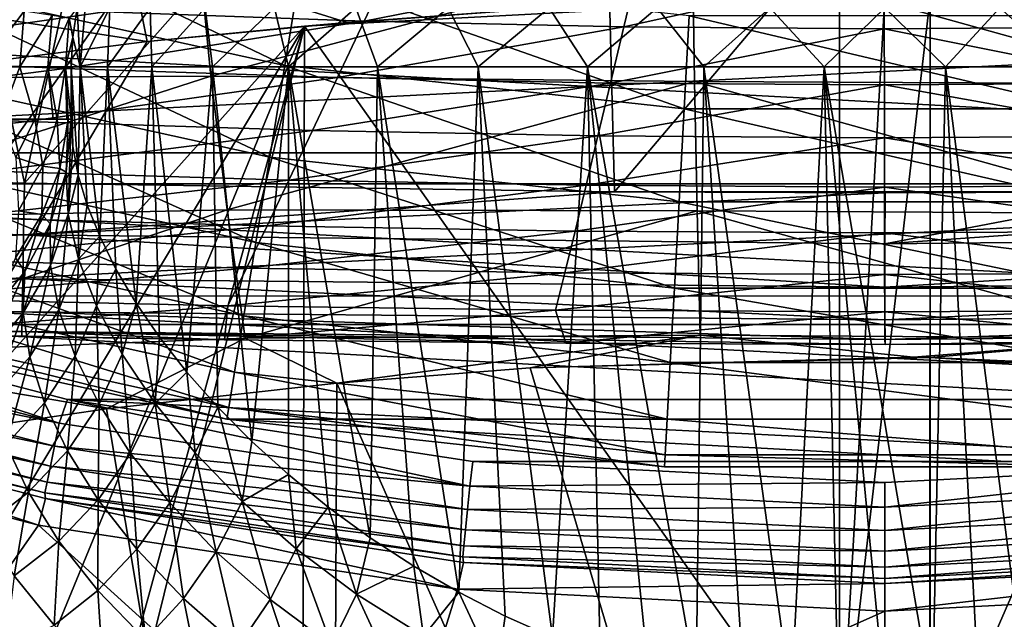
# Model space of a CAD drawing. Header units: metres. Extents: x -25 to 25, y -125 to 22.
# Tile 105 of 256: x -4.25 to 0.59, y -20.72 to -17.77. Entities that reach past the tile are written whole.
import ezdxf

# ---------------------------------------------------------------- set-up
doc = ezdxf.new("R2010")
doc.units = ezdxf.units.M
doc.layers.add('solid_500465', color=7, linetype='CONTINUOUS')
doc.layers.add('solid_500465_01', color=7, linetype='CONTINUOUS')

msp = doc.modelspace()

# ---------------------------------------------------------------- linework, layer by layer
at = {"layer": 'solid_500465'}
for points in [[(-1.412745, -15.385853, 93.622803), (-3.854452, -16.827208, 93.27951), (-4.229726, -18.57065, 92.855469)], [(-1.412745, -15.385853, 93.622803), (-4.229726, -18.57065, 92.855469), (-1.329535, -18.614441, 92.855782)], [(-4.623021, -16.671535, 93.303894), (-4.821504, -18.554367, 92.855637), (-4.229726, -18.57065, 92.855469)], [(-3.854452, -16.827208, 93.27951), (-4.623021, -16.671535, 93.303894), (-4.229726, -18.57065, 92.855469)], [(-4.755308, -17.127071, 1.705337), (-4.87766, -17.567743, 1.764998), (-2.94966, -17.992128, 1.764998)], [(-2.87567, -17.540812, 1.705337), (-4.755308, -17.127071, 1.705337), (-2.94966, -17.992128, 1.764998)], [(-5.736858, -17.341694, 38.305092), (-3.37965, -17.370287, 38.446068), (-5.632018, -18.057535, 38.470078)], [(-3.37965, -17.370287, 38.446068), (-3.313408, -18.045774, 38.613773), (-5.632018, -18.057535, 38.470078)], [(-3.37965, -17.370287, 38.446068), (-0.945297, -17.415966, 38.493965), (-3.313408, -18.045774, 38.613773)], [(-0.945297, -17.415966, 38.493965), (-0.936449, -18.070827, 38.667931), (-3.313408, -18.045774, 38.613773)], [(-0.945297, -17.415966, 38.493965), (1.450823, -18.082695, 38.618305), (-0.936449, -18.070827, 38.667931)], [(-3.711728, -17.446447, 42.073254), (-5.479644, -17.585482, 41.938484), (-3.626468, -17.875187, 42.287216)], [(-3.711728, -17.446447, 42.073254), (-3.626468, -17.875187, 42.287216), (-2.643686, -17.780449, 42.324043)], [(-3.711728, -17.446447, 42.073254), (-2.643686, -17.780449, 42.324043), (-1.876439, -17.724792, 42.347054)], [(-3.835003, -17.728786, 69.727013), (-2.420064, -17.480406, 66.603592), (-2.559294, -17.774157, 69.731354)], [(-2.559294, -17.774157, 69.731354), (-2.420064, -17.480406, 66.603592), (-1.213399, -17.509918, 66.604568)], [(-2.559294, -17.774157, 69.731354), (-1.213399, -17.509918, 66.604568), (-1.283184, -17.802628, 69.732666)], [(-1.283184, -17.802628, 69.732666), (-1.213399, -17.509918, 66.604568), (-0.002922, -17.52014, 66.605957)], [(-1.283184, -17.802628, 69.732666), (-0.002922, -17.52014, 66.605957), (-0.002686, -17.812475, 69.734337)], [(-4.87766, -17.567743, 1.764998), (-4.999969, -18.008261, 1.704139), (-3.023623, -18.443287, 1.704139)], [(-2.94966, -17.992128, 1.764998), (-4.87766, -17.567743, 1.764998), (-3.023623, -18.443287, 1.704139)], [(-2.87567, -17.540812, 1.705337), (-2.94966, -17.992128, 1.764998), (-0.987077, -18.20557, 1.764998)], [(-0.962317, -17.748901, 1.705337), (-2.87567, -17.540812, 1.705337), (-0.987077, -18.20557, 1.764998)], [(-5.419991, -18.10239, 42.190701), (-3.626468, -17.875187, 42.287216), (-5.479644, -17.585482, 41.938484)], [(-9.365406, -17.666035), (7.400167, -18.575075), (-7.400167, -18.575075)], [(-0.222341, -21.517323, 44.517849), (-0.22237, -17.658604, 42.379303), (-2.853004, -17.798536, 42.316959)], [(-1.876439, -17.724792, 42.347054), (-2.853004, -17.798536, 42.316959), (-0.22237, -17.658604, 42.379303)], [(0.000002, -17.657543, 42.381195), (-0.22237, -17.658604, 42.379303), (-0.222341, -21.517323, 44.517849)], [(-5.372697, -17.94808, 72.840889), (-5.110187, -17.669073, 69.716095), (-3.835003, -17.728786, 69.727013)], [(-4.416075, -17.696424, 3.938709), (-4.439957, -18, 3.938723), (-4.231529, -17.725664, 4.166149)], [(-4.009984, -17.760765, 4.707362), (-3.992865, -17.853872, 5), (-3.971522, -17.709099, 5)], [(-3.971522, -17.709099, 5), (-3.992865, -17.853872, 5), (-3.955332, -18, 5.596113)], [(-3.931097, -17.709099, 5.565207), (-3.971522, -17.709099, 5), (-3.955332, -18, 5.596113)], [(-3.810647, -17.709099, 6.118907), (-3.955332, -18, 5.596113), (-3.822322, -18, 6.178921)], [(-3.810647, -17.709099, 6.118907), (-3.931097, -17.709099, 5.565207), (-3.955332, -18, 5.596113)], [(-3.612623, -17.709099, 6.64983), (-3.822322, -18, 6.178921), (-3.603944, -18, 6.735393)], [(-3.612623, -17.709099, 6.64983), (-3.810647, -17.709099, 6.118907), (-3.822322, -18, 6.178921)], [(-3.341057, -17.709099, 7.147167), (-3.612623, -17.709099, 6.64983), (-3.603944, -18, 6.735393)], [(-3.341057, -17.709099, 7.147167), (-3.603944, -18, 6.735393), (-3.304993, -18, 7.253224)], [(-3.001476, -17.709099, 7.600793), (-3.341057, -17.709099, 7.147167), (-3.304993, -18, 7.253224)], [(-3.001476, -17.709099, 7.600793), (-3.304993, -18, 7.253224), (-2.932107, -18, 7.720799)], [(-2.600794, -17.709099, 8.001475), (-3.001476, -17.709099, 7.600793), (-2.932107, -18, 7.720799)], [(-2.600794, -17.709099, 8.001475), (-2.932107, -18, 7.720799), (-2.493857, -18, 8.127407)], [(-2.147167, -17.709099, 8.341057), (-2.600794, -17.709099, 8.001475), (-2.493857, -18, 8.127407)], [(-2.147167, -17.709099, 8.341057), (-2.493857, -18, 8.127407), (-1.999984, -18, 8.46411)], [(-1.64983, -17.709099, 8.612623), (-2.147167, -17.709099, 8.341057), (-1.999984, -18, 8.46411)], [(-1.64983, -17.709099, 8.612623), (-1.999984, -18, 8.46411), (-1.461348, -18, 8.723501)], [(-1.118907, -17.709099, 8.810647), (-1.64983, -17.709099, 8.612623), (-1.461348, -18, 8.723501)], [(-1.118907, -17.709099, 8.810647), (-1.461348, -18, 8.723501), (-0.890061, -18, 8.899717)], [(-0.565206, -17.709099, 8.931097), (-1.118907, -17.709099, 8.810647), (-0.890061, -18, 8.899717)], [(-0.565206, -17.709099, 8.931097), (-0.890061, -18, 8.899717), (-0.298917, -18, 8.988815)], [(0, -17.709099, 8.971521), (-0.565206, -17.709099, 8.931097), (-0.298917, -18, 8.988815)], [(-5.372697, -17.94808, 72.840889), (-3.835003, -17.728786, 69.727013), (-4.031921, -18.00699, 72.851814)], [(-4.231529, -17.725664, 4.166149), (-4.439957, -18, 3.938723), (-4.253117, -18, 4.166164)], [(-4.231529, -17.725664, 4.166149), (-4.253117, -18, 4.166164), (-4.094406, -17.747389, 4.425697)], [(-4.094406, -17.747389, 4.425697), (-4.253117, -18, 4.166164), (-4.11429, -18, 4.42571)], [(-4.094406, -17.747389, 4.425697), (-4.11429, -18, 4.42571), (-4.009984, -17.760765, 4.707362)], [(-4.009984, -17.760765, 4.707362), (-4.11429, -18, 4.42571), (-4.028821, -18, 4.707369)], [(-4.031921, -18.00699, 72.851814), (-3.835003, -17.728786, 69.727013), (-2.559294, -17.774157, 69.731354)], [(-4.009984, -17.760765, 4.707362), (-4.028821, -18, 4.707369), (-3.992865, -17.853872, 5)], [(-1.876439, -17.724792, 42.347054), (-2.643686, -17.780449, 42.324043), (-2.853004, -17.798536, 42.316959)], [(-2.853004, -17.798536, 42.316959), (-4.985939, -20.171421, 43.403664), (-4.829817, -21.089613, 43.930168)], [(-2.853004, -17.798536, 42.316959), (-3.626468, -17.875187, 42.287216), (-4.985939, -20.171421, 43.403664)], [(-2.853004, -17.798536, 42.316959), (-4.829817, -21.089613, 43.930168), (-4.668531, -22.20594, 44.561344)], [(-2.853004, -17.798536, 42.316959), (-4.668531, -22.20594, 44.561344), (-4.494322, -23.788761, 45.440105)], [(-2.853004, -17.798536, 42.316959), (-4.494322, -23.788761, 45.440105), (-4.454051, -24.268192, 45.702679)], [(-2.868309, -24.561481, 46.023258), (-2.853004, -17.798536, 42.316959), (-4.454051, -24.268192, 45.702679)], [(-4.031921, -18.00699, 72.851814), (-2.559294, -17.774157, 69.731354), (-2.690658, -18.051254, 72.856926)], [(-2.643686, -17.780449, 42.324043), (-3.626468, -17.875187, 42.287216), (-2.853004, -17.798536, 42.316959)], [(-0.222341, -21.517323, 44.517849), (-2.853004, -17.798536, 42.316959), (-2.868309, -24.561481, 46.023258)], [(-2.690658, -18.051254, 72.856926), (-2.559294, -17.774157, 69.731354), (-1.283184, -17.802628, 69.732666)], [(-2.690658, -18.051254, 72.856926), (-1.283184, -17.802628, 69.732666), (-1.349034, -18.07877, 72.858734)], [(-1.349034, -18.07877, 72.858734), (-1.283184, -17.802628, 69.732666), (-0.002686, -17.812475, 69.734337)], [(-1.349034, -18.07877, 72.858734), (-0.002686, -17.812475, 69.734337), (-0.002409, -18.088263, 72.860748)], [(-4.028821, -18, 4.707369), (-4, -18, 5), (-3.992865, -17.853872, 5)], [(-3.992865, -17.853872, 5), (-4, -18, 5), (-3.955332, -18, 5.596113)], [(-3.626468, -17.875187, 42.287216), (-5.419991, -18.10239, 42.190701), (-4.985939, -20.171421, 43.403664)], [(-5.619424, -18.209715, 75.96209), (-5.372697, -17.94808, 72.840889), (-4.031921, -18.00699, 72.851814)], [(-5.619424, -18.209715, 75.96209), (-4.031921, -18.00699, 72.851814), (-4.217002, -18.268349, 75.972473)], [(-4.253117, -18, 4.166164), (-4.439957, -18, 3.938723), (-4.348237, -18.256651, 4.039041)], [(-4.253117, -18, 4.166164), (-4.348237, -18.256651, 4.039041), (-4.178786, -18.256647, 4.289793)], [(-4.11429, -18, 4.42571), (-4.253117, -18, 4.166164), (-4.178786, -18.256647, 4.289793)], [(-4.217002, -18.268349, 75.972473), (-4.031921, -18.00699, 72.851814), (-2.690658, -18.051254, 72.856926)], [(-4.11429, -18, 4.42571), (-4.178786, -18.256647, 4.289793), (-4.08883, -18.256649, 4.491473)], [(-4.11429, -18, 4.42571), (-4.08883, -18.256649, 4.491473), (-4.06851, -18.256651, 4.551854)], [(-4.028821, -18, 4.707369), (-4.11429, -18, 4.42571), (-4.06851, -18.256651, 4.551854)], [(-4.028821, -18, 4.707369), (-4.06851, -18.256651, 4.551854), (-4.022252, -18.256666, 4.74259)], [(-4.028821, -18, 4.707369), (-4, -18.256632, 4.999986), (-4, -18, 5)], [(-4.028821, -18, 4.707369), (-4.015193, -18.25667, 4.787047), (-4, -18.256632, 4.999986)], [(-4.028821, -18, 4.707369), (-4.022252, -18.256666, 4.74259), (-4.015193, -18.25667, 4.787047)], [(-4, -18, 5), (-3.991458, -18.390903, 5.261267), (-3.965544, -18.531517, 5.52389)], [(-3.955332, -18, 5.596113), (-4, -18, 5), (-3.965544, -18.531517, 5.52389)], [(-4, -18, 5), (-4, -18.256632, 4.999986), (-3.991458, -18.390903, 5.261267)], [(-3.955332, -18, 5.596113), (-3.965544, -18.531517, 5.52389), (-3.921882, -18.678471, 5.786663)], [(-3.955332, -18, 5.596113), (-3.921882, -18.678471, 5.786663), (-3.860141, -18.832367, 6.048481)], [(-3.822322, -18, 6.178921), (-3.955332, -18, 5.596113), (-3.860141, -18.832367, 6.048481)], [(-3.822322, -18, 6.178921), (-3.860141, -18.832367, 6.048481), (-3.779991, -18.994366, 6.308306)], [(-3.822322, -18, 6.178921), (-3.779991, -18.994366, 6.308306), (-3.681565, -19.161041, 6.563994)], [(-3.603944, -18, 6.735393), (-3.822322, -18, 6.178921), (-3.681565, -19.161041, 6.563994)], [(-3.603944, -18, 6.735393), (-3.681565, -19.161041, 6.563994), (-3.565339, -19.328619, 6.813384)], [(-3.603944, -18, 6.735393), (-3.565339, -19.328619, 6.813384), (-3.43117, -19.499649, 7.055985)], [(-3.304993, -18, 7.253224), (-3.603944, -18, 6.735393), (-3.43117, -19.499649, 7.055985)], [(-3.304993, -18, 7.253224), (-3.43117, -19.499649, 7.055985), (-3.279718, -19.672579, 7.289859)], [(-3.304993, -18, 7.253224), (-3.279718, -19.672579, 7.289859), (-3.112774, -19.841578, 7.512098)], [(-2.932107, -18, 7.720799), (-3.304993, -18, 7.253224), (-3.112774, -19.841578, 7.512098)], [(-2.932107, -18, 7.720799), (-3.112774, -19.841578, 7.512098), (-2.931835, -20.004095, 7.721092)], [(-2.94966, -17.992128, 1.764998), (-3.023623, -18.443287, 1.704139), (-1.011829, -18.662083, 1.704139)], [(-0.987077, -18.20557, 1.764998), (-2.94966, -17.992128, 1.764998), (-1.011829, -18.662083, 1.704139)], [(-2.932107, -18, 7.720799), (-2.737072, -20.16361, 7.916922), (-2.530961, -20.315317, 8.097456)], [(-2.493857, -18, 8.127407), (-2.932107, -18, 7.720799), (-2.530961, -20.315317, 8.097456)], [(-2.932107, -18, 7.720799), (-2.931835, -20.004095, 7.721092), (-2.737072, -20.16361, 7.916922)], [(-2.493857, -18, 8.127407), (-2.530961, -20.315317, 8.097456), (-2.316395, -20.454269, 8.261029)], [(-2.493857, -18, 8.127407), (-2.316395, -20.454269, 8.261029), (-2.09423, -20.58243, 8.407961)], [(-1.999984, -18, 8.46411), (-2.493857, -18, 8.127407), (-2.09423, -20.58243, 8.407961)], [(-1.999984, -18, 8.46411), (-2.09423, -20.58243, 8.407961), (-1.865924, -20.699375, 8.538125)], [(-1.999984, -18, 8.46411), (-1.865924, -20.699375, 8.538125), (-1.633654, -20.802549, 8.651188)], [(-1.461348, -18, 8.723501), (-1.999984, -18, 8.46411), (-1.633654, -20.802549, 8.651188)], [(-1.461348, -18, 8.723501), (-1.633654, -20.802549, 8.651188), (-1.399304, -20.890749, 8.747259)], [(-1.461348, -18, 8.723501), (-1.163749, -20.965155, 8.826969), (-0.927766, -21.025776, 8.890919)], [(-0.890061, -18, 8.899717), (-1.461348, -18, 8.723501), (-0.927766, -21.025776, 8.890919)], [(-1.461348, -18, 8.723501), (-1.399304, -20.890749, 8.747259), (-1.163749, -20.965155, 8.826969)], [(-0.890061, -18, 8.899717), (-0.927766, -21.025776, 8.890919), (-0.69238, -21.072531, 8.939621)], [(-0.890061, -18, 8.899717), (-0.69238, -21.072531, 8.939621), (-0.460062, -21.105141, 8.973454)], [(-0.298917, -18, 8.988815), (-0.890061, -18, 8.899717), (-0.460062, -21.105141, 8.973454)], [(-0.298917, -18, 8.988815), (-0.460062, -21.105141, 8.973454), (-0.229203, -21.124159, 8.993428)], [(-5.632018, -18.057535, 38.470078), (-3.313408, -18.045774, 38.613773), (-5.505877, -18.751921, 38.700867)], [(-3.313408, -18.045774, 38.613773), (-3.234139, -18.701799, 38.843552), (-5.505877, -18.751921, 38.700867)], [(-4.999969, -18.008261, 1.704139), (-5.113884, -18.418547, 1.526915), (-3.092511, -18.863485, 1.526915)], [(-3.023623, -18.443287, 1.704139), (-4.999969, -18.008261, 1.704139), (-3.092511, -18.863485, 1.526915)], [(-4.217002, -18.268349, 75.972473), (-2.690658, -18.051254, 72.856926), (-2.814135, -18.311796, 75.978539)], [(-3.313408, -18.045774, 38.613773), (-0.936449, -18.070827, 38.667931), (-3.234139, -18.701799, 38.843552)], [(-2.814135, -18.311796, 75.978539), (-2.690658, -18.051254, 72.856926), (-1.349034, -18.07877, 72.858734)], [(-0.936449, -18.070827, 38.667931), (-0.923517, -18.706738, 38.902069), (-3.234139, -18.701799, 38.843552)], [(-2.814135, -18.311796, 75.978539), (-1.349034, -18.07877, 72.858734), (-1.41094, -18.338465, 75.981026)], [(-1.41094, -18.338465, 75.981026), (-1.349034, -18.07877, 72.858734), (-0.002409, -18.088263, 72.860748)], [(-1.41094, -18.338465, 75.981026), (-0.002409, -18.088263, 72.860748), (-0.002094, -18.34763, 75.983444)], [(-0.936449, -18.070827, 38.667931), (1.391608, -18.720869, 38.854889), (-0.923517, -18.706738, 38.902069)], [(-5.8504, -18.454073, 79.081665), (-5.619424, -18.209715, 75.96209), (-4.217002, -18.268349, 75.972473)], [(-5.8504, -18.454073, 79.081665), (-4.217002, -18.268349, 75.972473), (-4.390266, -18.512758, 79.091148)], [(-4.390266, -18.512758, 79.091148), (-4.217002, -18.268349, 75.972473), (-2.814135, -18.311796, 75.978539)], [(-4.348237, -18.256651, 4.039041), (-4.272986, -18.444206, 4.157658), (-4.178786, -18.256647, 4.289793)], [(-4.178786, -18.256647, 4.289793), (-4.272986, -18.444206, 4.157658), (-4.140346, -18.488194, 4.410051)], [(-4.178786, -18.256647, 4.289793), (-4.140346, -18.488194, 4.410051), (-4.06851, -18.256651, 4.551854)], [(-4.08883, -18.256649, 4.491473), (-4.178786, -18.256647, 4.289793), (-4.06851, -18.256651, 4.551854)], [(-4.06851, -18.256651, 4.551854), (-4.140346, -18.488194, 4.410051), (-4.056711, -18.498343, 4.670105)], [(-4.06851, -18.256651, 4.551854), (-4.056711, -18.498343, 4.670105), (-4.015193, -18.25667, 4.787047)], [(-4.022252, -18.256666, 4.74259), (-4.06851, -18.256651, 4.551854), (-4.015193, -18.25667, 4.787047)], [(-4.015193, -18.25667, 4.787047), (-4.056711, -18.498343, 4.670105), (-4.025629, -18.517056, 4.906431)], [(-4.025629, -18.517056, 4.906431), (-4.015002, -18.72423, 5.310045), (-4, -18.256632, 4.999986)], [(-4.015193, -18.25667, 4.787047), (-4.025629, -18.517056, 4.906431), (-4, -18.256632, 4.999986)], [(-4.015002, -18.72423, 5.310045), (-3.991458, -18.390903, 5.261267), (-4, -18.256632, 4.999986)], [(-4.390266, -18.512758, 79.091148), (-2.814135, -18.311796, 75.978539), (-2.929735, -18.555573, 79.098328)], [(-2.929735, -18.555573, 79.098328), (-2.814135, -18.311796, 75.978539), (-1.41094, -18.338465, 75.981026)], [(-2.929735, -18.555573, 79.098328), (-1.41094, -18.338465, 75.981026), (-1.468904, -18.581455, 79.101631)], [(-1.468904, -18.581455, 79.101631), (-1.41094, -18.338465, 75.981026), (-0.002094, -18.34763, 75.983444)], [(-4.015002, -18.72423, 5.310045), (-3.965544, -18.531517, 5.52389), (-3.991458, -18.390903, 5.261267)], [(-1.468904, -18.581455, 79.101631), (-0.002094, -18.34763, 75.983444), (-0.001746, -18.590302, 79.104523)], [(-5.113884, -18.418547, 1.526915), (-5.211627, -18.770584, 1.245427), (-3.151619, -19.224026, 1.245427)], [(-3.092511, -18.863485, 1.526915), (-5.113884, -18.418547, 1.526915), (-3.151619, -19.224026, 1.245427)], [(-4.272986, -18.444206, 4.157658), (-4.259323, -18.707518, 4.287454), (-4.140346, -18.488194, 4.410051)], [(-4.140346, -18.488194, 4.410051), (-4.259323, -18.707518, 4.287454), (-4.143938, -18.72588, 4.562703)], [(-4.140346, -18.488194, 4.410051), (-4.143938, -18.72588, 4.562703), (-4.056711, -18.498343, 4.670105)], [(-3.023623, -18.443287, 1.704139), (-3.092511, -18.863485, 1.526915), (-1.034881, -19.087265, 1.526915)], [(-1.011829, -18.662083, 1.704139), (-3.023623, -18.443287, 1.704139), (-1.034881, -19.087265, 1.526915)], [(-4.551863, -18.739595, 82.221527), (-4.390266, -18.512758, 79.091148), (-2.929735, -18.555573, 79.098328)], [(-4.056711, -18.498343, 4.670105), (-4.143938, -18.72588, 4.562703), (-4.102778, -18.770475, 4.81541)], [(-4.056711, -18.498343, 4.670105), (-4.102778, -18.770475, 4.81541), (-4.025629, -18.517056, 4.906431)], [(-4.102778, -18.770475, 4.81541), (-4.101671, -18.975264, 5.220914), (-4.025629, -18.517056, 4.906431)], [(-4.101671, -18.975264, 5.220914), (-4.015002, -18.72423, 5.310045), (-4.025629, -18.517056, 4.906431)], [(-4.015002, -18.72423, 5.310045), (-3.964581, -18.944345, 5.707128), (-3.965544, -18.531517, 5.52389)], [(-3.964581, -18.944345, 5.707128), (-3.921882, -18.678471, 5.786663), (-3.965544, -18.531517, 5.52389)], [(-7.400167, -18.575075), (5.349115, -19.266045), (-5.349115, -19.266045)], [(-7.086444, -18.73826, 92.73069), (-4.229726, -18.57065, 92.855469), (-4.821504, -18.554367, 92.855637)], [(-7.086444, -18.73826, 92.73069), (-4.23437, -18.8244, 92.753113), (-4.229726, -18.57065, 92.855469)], [(-4.551863, -18.739595, 82.221527), (-2.929735, -18.555573, 79.098328), (-3.037553, -18.781471, 82.229691)], [(-4.23437, -18.8244, 92.753113), (-1.329535, -18.614441, 92.855782), (-4.229726, -18.57065, 92.855469)], [(-3.037553, -18.781471, 82.229691), (-2.929735, -18.555573, 79.098328), (-1.468904, -18.581455, 79.101631)], [(-3.037553, -18.781471, 82.229691), (-1.468904, -18.581455, 79.101631), (-1.522954, -18.806385, 82.23365)], [(-1.522954, -18.806385, 82.23365), (-1.468904, -18.581455, 79.101631), (-0.001746, -18.590302, 79.104523)], [(-4.23437, -18.8244, 92.753113), (0.000941, -18.61895, 92.855751), (-1.329535, -18.614441, 92.855782)], [(-1.522954, -18.806385, 82.23365), (-0.001746, -18.590302, 79.104523), (-0.001363, -18.81485, 82.236954)], [(-3.964581, -18.944345, 5.707128), (-3.860141, -18.832367, 6.048481), (-3.921882, -18.678471, 5.786663)], [(-5.362984, -19.418344, 38.994781), (-5.505877, -18.751921, 38.700867), (-3.234139, -18.701799, 38.843552)], [(-5.362984, -19.418344, 38.994781), (-3.234139, -18.701799, 38.843552), (-3.144791, -19.332361, 39.133228)], [(-4.259323, -18.707518, 4.287454), (-4.273902, -18.938627, 4.469085), (-4.143938, -18.72588, 4.562703)], [(-4.143938, -18.72588, 4.562703), (-4.273902, -18.938627, 4.469085), (-4.228658, -19.006006, 4.730837)], [(-4.143938, -18.72588, 4.562703), (-4.228658, -19.006006, 4.730837), (-4.102778, -18.770475, 4.81541)], [(-4.101671, -18.975264, 5.220914), (-4.060843, -19.193275, 5.621992), (-4.015002, -18.72423, 5.310045)], [(-4.060843, -19.193275, 5.621992), (-3.964581, -18.944345, 5.707128), (-4.015002, -18.72423, 5.310045)], [(-3.144791, -19.332361, 39.133228), (-3.234139, -18.701799, 38.843552), (-0.923517, -18.706738, 38.902069)], [(-3.144791, -19.332361, 39.133228), (-0.923517, -18.706738, 38.902069), (-0.907246, -19.318039, 39.194324)], [(-7.086444, -18.73826, 92.73069), (-7.089287, -18.961138, 92.562538), (-4.23437, -18.8244, 92.753113)], [(-5.211627, -18.770584, 1.245427), (-5.286523, -19.040335, 0.878896), (-3.196911, -19.500294, 0.878896)], [(-3.151619, -19.224026, 1.245427), (-5.211627, -18.770584, 1.245427), (-3.196911, -19.500294, 0.878896)], [(-4.701962, -18.948198, 85.379234), (-4.551863, -18.739595, 82.221527), (-3.037553, -18.781471, 82.229691)], [(-4.701962, -18.948198, 85.379234), (-3.037553, -18.781471, 82.229691), (-3.137692, -18.98822, 85.387901)], [(-4.236113, -19.208555, 5.143615), (-4.101671, -18.975264, 5.220914), (-4.102778, -18.770475, 4.81541)], [(-4.228658, -19.006006, 4.730837), (-4.236113, -19.208555, 5.143615), (-4.102778, -18.770475, 4.81541)], [(-3.137692, -18.98822, 85.387901), (-3.037553, -18.781471, 82.229691), (-1.522954, -18.806385, 82.23365)], [(-7.089287, -18.961138, 92.562538), (-4.238232, -19.040648, 92.585464), (-4.23437, -18.8244, 92.753113)], [(-4.23437, -18.8244, 92.753113), (-4.238232, -19.040648, 92.585464), (-0.000001, -19.082792, 92.584671)], [(-4.23437, -18.8244, 92.753113), (-0.000001, -19.082792, 92.584671), (-0.000001, -18.869417, 92.751945)], [(-3.137692, -18.98822, 85.387901), (-1.522954, -18.806385, 82.23365), (-1.573123, -19.011694, 85.392014)], [(-1.573123, -19.011694, 85.392014), (-1.522954, -18.806385, 82.23365), (-0.001363, -18.81485, 82.236954)], [(-1.573123, -19.011694, 85.392014), (-0.001363, -18.81485, 82.236954), (-0.000945, -19.019627, 85.395554)], [(-3.964581, -18.944345, 5.707128), (-3.875631, -19.174597, 6.094582), (-3.860141, -18.832367, 6.048481)], [(-3.875631, -19.174597, 6.094582), (-3.779991, -18.994366, 6.308306), (-3.860141, -18.832367, 6.048481)], [(-3.092511, -18.863485, 1.526915), (-3.151619, -19.224026, 1.245427), (-1.054661, -19.452085, 1.245427)], [(-1.034881, -19.087265, 1.526915), (-3.092511, -18.863485, 1.526915), (-1.054661, -19.452085, 1.245427)], [(-7.089287, -18.961138, 92.562538), (-7.088918, -19.128899, 92.339355), (-4.238232, -19.040648, 92.585464)], [(-4.840698, -19.138079, 88.579445), (-4.701962, -18.948198, 85.379234), (-3.137692, -18.98822, 85.387901)], [(-4.273902, -18.938627, 4.469085), (-4.398877, -19.215403, 4.655656), (-4.228658, -19.006006, 4.730837)], [(-4.236113, -19.208555, 5.143615), (-4.20337, -19.424612, 5.5538), (-4.101671, -18.975264, 5.220914)], [(-4.20337, -19.424612, 5.5538), (-4.060843, -19.193275, 5.621992), (-4.101671, -18.975264, 5.220914)], [(-4.060843, -19.193275, 5.621992), (-3.981077, -19.421843, 6.015662), (-3.964581, -18.944345, 5.707128)], [(-3.981077, -19.421843, 6.015662), (-3.875631, -19.174597, 6.094582), (-3.964581, -18.944345, 5.707128)], [(-4.840698, -19.138079, 88.579445), (-3.137692, -18.98822, 85.387901), (-3.230235, -19.174534, 88.587791)], [(-4.41364, -19.415962, 5.080832), (-4.236113, -19.208555, 5.143615), (-4.228658, -19.006006, 4.730837)], [(-4.398877, -19.215403, 4.655656), (-4.41364, -19.415962, 5.080832), (-4.228658, -19.006006, 4.730837)], [(-3.875631, -19.174597, 6.094582), (-3.749519, -19.412142, 6.469776), (-3.779991, -18.994366, 6.308306)], [(-3.749519, -19.412142, 6.469776), (-3.681565, -19.161041, 6.563994), (-3.779991, -18.994366, 6.308306)], [(-3.230235, -19.174534, 88.587791), (-3.137692, -18.98822, 85.387901), (-1.573123, -19.011694, 85.392014)], [(-3.230235, -19.174534, 88.587791), (-1.573123, -19.011694, 85.392014), (-1.619432, -19.195772, 88.591217)], [(-1.619432, -19.195772, 88.591217), (-1.573123, -19.011694, 85.392014), (-0.000945, -19.019627, 85.395554)], [(-1.619432, -19.195772, 88.591217), (-0.000945, -19.019627, 85.395554), (-0.000493, -19.202936, 88.594681)], [(-7.088918, -19.128899, 92.339355), (-4.241048, -19.203329, 92.365524), (-4.238232, -19.040648, 92.585464)], [(-5.286523, -19.040335, 0.878896), (-5.333458, -19.209379, 0.452351), (-3.225294, -19.673422, 0.452351)], [(-3.196911, -19.500294, 0.878896), (-5.286523, -19.040335, 0.878896), (-3.225294, -19.673422, 0.452351)], [(-4.238232, -19.040648, 92.585464), (-4.241048, -19.203329, 92.365524), (-0.000001, -19.243393, 92.366226)], [(-4.238232, -19.040648, 92.585464), (-0.000001, -19.243393, 92.366226), (-0.000001, -19.082792, 92.584671)], [(-7.088918, -19.128899, 92.339355), (-7.085364, -19.228466, 92.078529), (-4.241048, -19.203329, 92.365524)], [(-4.058923, -19.75095, 1.984921), (-6.036269, -19.238979, 1.984921), (-5.987293, -19.125448, 2)], [(-4.058923, -19.75095, 1.984921), (-5.987293, -19.125448, 2), (-4.018167, -19.634842, 2)], [(-4.923578, -19.31057, 91.834511), (-4.840698, -19.138079, 88.579445), (-3.230235, -19.174534, 88.587791)], [(-3.749519, -19.412142, 6.469776), (-3.587444, -19.653896, 6.830211), (-3.681565, -19.161041, 6.563994)], [(-3.587444, -19.653896, 6.830211), (-3.565339, -19.328619, 6.813384), (-3.681565, -19.161041, 6.563994)], [(-7.085364, -19.228466, 92.078529), (-4.242609, -19.300323, 92.109741), (-4.241048, -19.203329, 92.365524)], [(-5.333458, -19.209379, 0.452351), (-5.349115, -19.266045), (-3.235493, -19.731367)], [(-3.225294, -19.673422, 0.452351), (-5.333458, -19.209379, 0.452351), (-3.235493, -19.731367)], [(-4.923578, -19.31057, 91.834511), (-3.230235, -19.174534, 88.587791), (-3.245987, -19.340807, 91.839752)], [(-4.41364, -19.415962, 5.080832), (-4.387196, -19.630281, 5.50492), (-4.236113, -19.208555, 5.143615)], [(-4.387196, -19.630281, 5.50492), (-4.20337, -19.424612, 5.5538), (-4.236113, -19.208555, 5.143615)], [(-4.241048, -19.203329, 92.365524), (-4.242609, -19.300323, 92.109741), (-0.000001, -19.339411, 92.112671)], [(-4.241048, -19.203329, 92.365524), (-0.000001, -19.339411, 92.112671), (-0.000001, -19.243393, 92.366226)], [(-4.20337, -19.424612, 5.5538), (-4.130788, -19.651613, 5.958476), (-4.060843, -19.193275, 5.621992)], [(-4.130788, -19.651613, 5.958476), (-3.981077, -19.421843, 6.015662), (-4.060843, -19.193275, 5.621992)], [(-3.981077, -19.421843, 6.015662), (-3.863252, -19.65826, 6.399297), (-3.875631, -19.174597, 6.094582)], [(-3.863252, -19.65826, 6.399297), (-3.749519, -19.412142, 6.469776), (-3.875631, -19.174597, 6.094582)], [(-3.245987, -19.340807, 91.839752), (-3.230235, -19.174534, 88.587791), (-1.619432, -19.195772, 88.591217)], [(-3.245987, -19.340807, 91.839752), (-1.619432, -19.195772, 88.591217), (-1.568198, -19.358448, 91.842155)], [(-1.568198, -19.358448, 91.842155), (-1.619432, -19.195772, 88.591217), (-0.000493, -19.202936, 88.594681)], [(-7.085364, -19.228466, 92.078529), (-7.071546, -19.252319, 91.800575), (-4.242609, -19.300323, 92.109741)], [(-4.242609, -19.300323, 92.109741), (-7.071546, -19.252319, 91.800575), (-6.584618, -19.267529, 91.813057)], [(-6.070722, -19.348789, 1.940286), (-6.036269, -19.238979, 1.984921), (-4.058923, -19.75095, 1.984921)], [(-3.151619, -19.224026, 1.245427), (-3.196911, -19.500294, 0.878896), (-1.069818, -19.731628, 0.878896)], [(-1.054661, -19.452085, 1.245427), (-3.151619, -19.224026, 1.245427), (-1.069818, -19.731628, 0.878896)], [(-4.242609, -19.300323, 92.109741), (-6.584618, -19.267529, 91.813057), (-4.923578, -19.31057, 91.834511)], [(-5.349115, -19.266045), (3.235493, -19.731367), (-3.235493, -19.731367)], [(-4.242609, -19.300323, 92.109741), (-4.923578, -19.31057, 91.834511), (-4.242798, -19.324387, 91.837273)], [(-4.242798, -19.324387, 91.837273), (-4.923578, -19.31057, 91.834511), (-3.245987, -19.340807, 91.839752)], [(-4.242609, -19.300323, 92.109741), (-4.242798, -19.324387, 91.837273), (-3.245987, -19.340807, 91.839752)], [(-4.242609, -19.300323, 92.109741), (0.000942, -19.363791, 91.842697), (-0.000001, -19.339411, 92.112671)], [(-4.242609, -19.300323, 92.109741), (-3.245987, -19.340807, 91.839752), (-1.568198, -19.358448, 91.842155)], [(-6.100852, -19.44482, 1.868816), (-6.070722, -19.348789, 1.940286), (-4.08209, -19.863682, 1.940286)], [(-4.08209, -19.863682, 1.940286), (-6.070722, -19.348789, 1.940286), (-4.058923, -19.75095, 1.984921)], [(-5.362984, -19.418344, 38.994781), (-3.144791, -19.332361, 39.133228), (-3.825865, -19.680716, 39.273312)], [(-3.144791, -19.332361, 39.133228), (-2.693541, -19.5543, 39.27594), (-3.825865, -19.680716, 39.273312)], [(-3.587444, -19.653896, 6.830211), (-3.43117, -19.499649, 7.055985), (-3.565339, -19.328619, 6.813384)], [(-3.144791, -19.332361, 39.133228), (-0.907246, -19.318039, 39.194324), (-2.693541, -19.5543, 39.27594)], [(-0.907246, -19.318039, 39.194324), (-1.744212, -19.47891, 39.269951), (-2.693541, -19.5543, 39.27594)], [(-0.907246, -19.318039, 39.194324), (0.141481, -19.426561, 39.24435), (-1.744212, -19.47891, 39.269951)], [(-6.124821, -19.521217, 1.774866), (-6.100852, -19.44482, 1.868816), (-4.10235, -19.962269, 1.868816)], [(-4.10235, -19.962269, 1.868816), (-6.100852, -19.44482, 1.868816), (-4.08209, -19.863682, 1.940286)], [(-5.362984, -19.418344, 38.994781), (-3.825865, -19.680716, 39.273312), (-5.642461, -19.946262, 39.235138)], [(-4.387196, -19.630281, 5.50492), (-4.319546, -19.855888, 5.92501), (-4.20337, -19.424612, 5.5538)], [(-4.319546, -19.855888, 5.92501), (-4.130788, -19.651613, 5.958476), (-4.20337, -19.424612, 5.5538)], [(-4.130788, -19.651613, 5.958476), (-4.018816, -19.886984, 6.354986), (-3.981077, -19.421843, 6.015662)], [(-4.018816, -19.886984, 6.354986), (-3.863252, -19.65826, 6.399297), (-3.981077, -19.421843, 6.015662)], [(-3.863252, -19.65826, 6.399297), (-3.708061, -19.899549, 6.770321), (-3.749519, -19.412142, 6.469776)], [(-3.708061, -19.899549, 6.770321), (-3.587444, -19.653896, 6.830211), (-3.749519, -19.412142, 6.469776)], [(-3.587444, -19.653896, 6.830211), (-3.390363, -19.896448, 7.173627), (-3.43117, -19.499649, 7.055985)], [(-3.390363, -19.896448, 7.173627), (-3.279718, -19.672579, 7.289859), (-3.43117, -19.499649, 7.055985)], [(-3.196911, -19.500294, 0.878896), (-3.225294, -19.673422, 0.452351), (-1.079316, -19.906811, 0.452351)], [(-1.069818, -19.731628, 0.878896), (-3.196911, -19.500294, 0.878896), (-1.079316, -19.906811, 0.452351)], [(-6.14117, -19.573324, 1.664162), (-6.124821, -19.521217, 1.774866), (-4.118468, -20.040697, 1.774866)], [(-4.118468, -20.040697, 1.774866), (-6.124821, -19.521217, 1.774866), (-4.10235, -19.962269, 1.868816)], [(-3.825865, -19.680716, 39.273312), (-2.693541, -19.5543, 39.27594), (-2.72704, -26.258383, 42.948551)], [(-6.14289, -19.599838, 1.543579), (-4.161095, -20.251902), (-6.189713, -19.725948)], [(-4.129461, -20.094193, 1.664162), (-6.14289, -19.599838, 1.543579), (-6.14117, -19.573324, 1.664162)], [(-6.14289, -19.599838, 1.543579), (-4.126128, -20.121229, 1.543576), (-4.161095, -20.251902)], [(-4.129461, -20.094193, 1.664162), (-4.126128, -20.121229, 1.543576), (-6.14289, -19.599838, 1.543579)], [(-4.129461, -20.094193, 1.664162), (-6.14117, -19.573324, 1.664162), (-4.118468, -20.040697, 1.774866)], [(-4.319546, -19.855888, 5.92501), (-4.210787, -20.09033, 6.33838), (-4.130788, -19.651613, 5.958476)], [(-4.210787, -20.09033, 6.33838), (-4.018816, -19.886984, 6.354986), (-4.130788, -19.651613, 5.958476)], [(-2.039928, -20.060247, 1.984921), (-4.058923, -19.75095, 1.984921), (-4.018167, -19.634842, 2)], [(-2.039928, -20.060247, 1.984921), (-4.018167, -19.634842, 2), (-2.026151, -19.939293, 2)], [(-5.642461, -19.946262, 39.235138), (-3.825865, -19.680716, 39.273312), (-2.72704, -26.258383, 42.948551)], [(-4.018816, -19.886984, 6.354986), (-3.8677, -20.127838, 6.740647), (-3.863252, -19.65826, 6.399297)], [(-3.8677, -20.127838, 6.740647), (-3.708061, -19.899549, 6.770321), (-3.863252, -19.65826, 6.399297)], [(-3.708061, -19.899549, 6.770321), (-3.515956, -20.142344, 7.126317), (-3.587444, -19.653896, 6.830211)], [(-3.515956, -20.142344, 7.126317), (-3.390363, -19.896448, 7.173627), (-3.587444, -19.653896, 6.830211)], [(-3.390363, -19.896448, 7.173627), (-3.159195, -20.136333, 7.497679), (-3.279718, -19.672579, 7.289859)], [(-3.159195, -20.136333, 7.497679), (-3.112774, -19.841578, 7.512098), (-3.279718, -19.672579, 7.289859)], [(-3.225294, -19.673422, 0.452351), (-3.235493, -19.731367), (-1.08313, -19.96562)], [(-1.079316, -19.906811, 0.452351), (-3.225294, -19.673422, 0.452351), (-1.08313, -19.96562)], [(-5.08833, -21.578642), (-6.189713, -19.725948), (-4.161095, -20.251902)], [(-3.235493, -19.731367), (1.08313, -19.96562), (-1.08313, -19.96562)], [(-4.08209, -19.863682, 1.940286), (-4.058923, -19.75095, 1.984921), (-2.039928, -20.060247, 1.984921)], [(-3.159195, -20.136333, 7.497679), (-2.931835, -20.004095, 7.721092), (-3.112774, -19.841578, 7.512098)], [(-4.43247, -20.261204, 6.350058), (-4.210787, -20.09033, 6.33838), (-4.319546, -19.855888, 5.92501)], [(-4.210787, -20.09033, 6.33838), (-4.060794, -20.330797, 6.742218), (-4.018816, -19.886984, 6.354986)], [(-4.10235, -19.962269, 1.868816), (-4.08209, -19.863682, 1.940286), (-2.051571, -20.174746, 1.940286)], [(-2.051571, -20.174746, 1.940286), (-4.08209, -19.863682, 1.940286), (-2.039928, -20.060247, 1.984921)], [(-4.060794, -20.330797, 6.742218), (-3.8677, -20.127838, 6.740647), (-4.018816, -19.886984, 6.354986)], [(-3.8677, -20.127838, 6.740647), (-3.677442, -20.370855, 7.112868), (-3.708061, -19.899549, 6.770321)], [(-3.677442, -20.370855, 7.112868), (-3.515956, -20.142344, 7.126317), (-3.708061, -19.899549, 6.770321)], [(-3.515956, -20.142344, 7.126317), (-3.287352, -20.383255, 7.464684), (-3.390363, -19.896448, 7.173627)], [(-3.287352, -20.383255, 7.464684), (-3.159195, -20.136333, 7.497679), (-3.390363, -19.896448, 7.173627)], [(-2.039928, -20.060247, 1.984921), (-2.026151, -19.939293, 2), (0, -20.041834, 2)], [(-2.026151, -19.939293, 2), (2.026484, -19.939177, 2), (0, -20.041834, 2)], [(-5.669628, -26.607359, 42.875599), (-5.642461, -19.946262, 39.235138), (-2.72704, -26.258383, 42.948551)], [(-4.118468, -20.040697, 1.774866), (-4.10235, -19.962269, 1.868816), (-2.061753, -20.274876, 1.868816)], [(-2.061753, -20.274876, 1.868816), (-4.10235, -19.962269, 1.868816), (-2.051571, -20.174746, 1.940286)], [(-3.159195, -20.136333, 7.497679), (-2.894634, -20.369507, 7.799839), (-2.931835, -20.004095, 7.721092)], [(-2.894634, -20.369507, 7.799839), (-2.737072, -20.16361, 7.916922), (-2.931835, -20.004095, 7.721092)], [(-4.129461, -20.094193, 1.664162), (-4.118468, -20.040697, 1.774866), (-2.069854, -20.354534, 1.774866)], [(-2.069854, -20.354534, 1.774866), (-4.118468, -20.040697, 1.774866), (-2.061753, -20.274876, 1.868816)], [(-4.43247, -20.261204, 6.350058), (-4.280611, -20.501347, 6.774979), (-4.210787, -20.09033, 6.33838)], [(-4.280611, -20.501347, 6.774979), (-4.060794, -20.330797, 6.742218), (-4.210787, -20.09033, 6.33838)], [(-4.126128, -20.121229, 1.543576), (-2.101156, -20.567244), (-4.161095, -20.251902)], [(-2.075379, -20.408865, 1.664162), (-4.126128, -20.121229, 1.543576), (-4.129461, -20.094193, 1.664162)], [(-2.075379, -20.408865, 1.664162), (-4.129461, -20.094193, 1.664162), (-2.069854, -20.354534, 1.774866)], [(-4.126128, -20.121229, 1.543576), (-2.071794, -20.435177, 1.543576), (-2.101156, -20.567244)], [(-2.075379, -20.408865, 1.664162), (-2.071794, -20.435177, 1.543576), (-4.126128, -20.121229, 1.543576)], [(-4.060794, -20.330797, 6.742218), (-3.869192, -20.574013, 7.133747), (-3.8677, -20.127838, 6.740647)], [(-3.869192, -20.574013, 7.133747), (-3.677442, -20.370855, 7.112868), (-3.8677, -20.127838, 6.740647)], [(-3.287352, -20.383255, 7.464684), (-3.022418, -20.618216, 7.782576), (-3.159195, -20.136333, 7.497679)], [(-3.022418, -20.618216, 7.782576), (-2.894634, -20.369507, 7.799839), (-3.159195, -20.136333, 7.497679)], [(-3.677442, -20.370855, 7.112868), (-3.448009, -20.61272, 7.468786), (-3.515956, -20.142344, 7.126317)], [(-3.448009, -20.61272, 7.468786), (-3.287352, -20.383255, 7.464684), (-3.515956, -20.142344, 7.126317)], [(-2.894634, -20.369507, 7.799839), (-2.597284, -20.591696, 8.07742), (-2.737072, -20.16361, 7.916922)], [(-2.597284, -20.591696, 8.07742), (-2.530961, -20.315317, 8.097456), (-2.737072, -20.16361, 7.916922)], [(-2.478666, -21.77947), (-5.08833, -21.578642), (-4.161095, -20.251902)], [(-2.478666, -21.77947), (-4.161095, -20.251902), (-2.101156, -20.567244)], [(-2.597284, -20.591696, 8.07742), (-2.316395, -20.454269, 8.261029), (-2.530961, -20.315317, 8.097456)], [(-4.280611, -20.501347, 6.774979), (-4.084518, -20.744728, 7.188223), (-4.060794, -20.330797, 6.742218)], [(-4.084518, -20.744728, 7.188223), (-3.869192, -20.574013, 7.133747), (-4.060794, -20.330797, 6.742218)], [(-3.869192, -20.574013, 7.133747), (-3.635569, -20.816725, 7.509837), (-3.677442, -20.370855, 7.112868)], [(-3.635569, -20.816725, 7.509837), (-3.448009, -20.61272, 7.468786), (-3.677442, -20.370855, 7.112868)], [(-3.022418, -20.618216, 7.782576), (-2.721242, -20.842913, 8.076867), (-2.894634, -20.369507, 7.799839)], [(-2.721242, -20.842913, 8.076867), (-2.597284, -20.591696, 8.07742), (-2.894634, -20.369507, 7.799839)], [(-3.448009, -20.61272, 7.468786), (-3.179104, -20.849342, 7.805221), (-3.287352, -20.383255, 7.464684)], [(-3.179104, -20.849342, 7.805221), (-3.022418, -20.618216, 7.782576), (-3.287352, -20.383255, 7.464684)], [(-2.075379, -20.408865, 1.664162), (0, -20.514116, 1.664162), (-2.071794, -20.435177, 1.543576)], [(-2.075379, -20.408865, 1.664162), (0, -20.459505, 1.774866), (0, -20.514116, 1.664162)], [(2.075379, -20.408865, 1.664162), (2.070912, -20.435266, 1.543577), (0, -20.539932, 1.543578)], [(2.075379, -20.408865, 1.664162), (0, -20.539932, 1.543578), (0, -20.514116, 1.664162)], [(-2.597284, -20.591696, 8.07742), (-2.268, -20.798252, 8.327311), (-2.316395, -20.454269, 8.261029)], [(-2.268, -20.798252, 8.327311), (-2.09423, -20.58243, 8.407961), (-2.316395, -20.454269, 8.261029)], [(-2.071794, -20.435177, 1.543576), (0, -20.539932, 1.543578), (-2.101156, -20.567244)], [(0, -20.514116, 1.664162), (0, -20.539932, 1.543578), (-2.071794, -20.435177, 1.543576)], [(2.070912, -20.435266, 1.543577), (2.101156, -20.567244), (0, -20.674978)], [(2.070912, -20.435266, 1.543577), (0, -20.674978), (0, -20.539932, 1.543578)], [(-4.32521, -20.867008, 7.256731), (-4.084518, -20.744728, 7.188223), (-4.280611, -20.501347, 6.774979)], [(-2.478666, -21.77947), (-2.101156, -20.567244), (0, -20.674978)], [(0, -20.539932, 1.543578), (0, -20.674978), (-2.101156, -20.567244)], [(-4.084518, -20.744728, 7.188223), (-3.843489, -20.988153, 7.586404), (-3.869192, -20.574013, 7.133747)], [(-3.843489, -20.988153, 7.586404), (-3.635569, -20.816725, 7.509837), (-3.869192, -20.574013, 7.133747)], [(-3.635569, -20.816725, 7.509837), (-3.359229, -21.054823, 7.866982), (-3.448009, -20.61272, 7.468786)], [(-3.359229, -21.054823, 7.866982), (-3.179104, -20.849342, 7.805221), (-3.448009, -20.61272, 7.468786)], [(-3.179104, -20.849342, 7.805221), (-2.870344, -21.07637, 8.118615), (-3.022418, -20.618216, 7.782576)], [(-2.870344, -21.07637, 8.118615), (-2.721242, -20.842913, 8.076867), (-3.022418, -20.618216, 7.782576)], [(-2.721242, -20.842913, 8.076867), (-2.384202, -21.052629, 8.343863), (-2.597284, -20.591696, 8.07742)], [(-2.384202, -21.052629, 8.343863), (-2.268, -20.798252, 8.327311), (-2.597284, -20.591696, 8.07742)], [(-2.268, -20.798252, 8.327311), (-1.908142, -20.983658, 8.545688), (-2.09423, -20.58243, 8.407961)], [(-1.908142, -20.983658, 8.545688), (-1.865924, -20.699375, 8.538125), (-2.09423, -20.58243, 8.407961)], [(-2.478666, -21.77947), (0, -20.674978), (0, -21.827646)], [(-1.908142, -20.983658, 8.545688), (-1.633654, -20.802549, 8.651188), (-1.865924, -20.699375, 8.538125)]]:
    msp.add_3dface(points, dxfattribs=at)
at = {"layer": 'solid_500465_01'}
for points in [[(-1.412745, -15.385853, 93.622803), (-1.329535, -18.614441, 92.855782), (1.409878, -15.382916, 93.623451)], [(-1.329535, -18.614441, 92.855782), (1.338784, -18.614355, 92.855789), (1.409878, -15.382916, 93.623451)], [(-0.945297, -17.415966, 38.493965), (1.504992, -17.42502, 38.442417), (1.450823, -18.082695, 38.618305)], [(-0.002922, -17.52014, 66.605957), (1.202062, -17.510111, 66.604607), (1.271186, -17.802811, 69.732712)], [(-0.002686, -17.812475, 69.734337), (-0.002922, -17.52014, 66.605957), (1.271186, -17.802811, 69.732712)], [(-7.893727, -18.421785, 2), (-9.720175, -17.526167, 2), (9.718683, -17.526947, 2)], [(-7.893727, -18.421785, 2), (9.718683, -17.526947, 2), (7.891973, -18.422533, 2)], [(-9.365406, -17.666035), (9.365406, -17.666035), (7.400167, -18.575075)], [(0.000002, -17.657543, 42.381195), (-0.222341, -21.517323, 44.517849), (0.22237, -17.658606, 42.379303)], [(-0.222341, -21.517323, 44.517849), (0.222341, -21.517323, 44.517849), (0.22237, -17.658606, 42.379303)], [(1.876238, -17.724781, 42.347061), (0.22237, -17.658606, 42.379303), (0.222341, -21.517323, 44.517849)], [(0, -17.709099, 8.971521), (-0.298917, -18, 8.988815), (0.298903, -18, 8.988816)], [(0.565206, -17.709099, 8.931097), (0, -17.709099, 8.971521), (0.298903, -18, 8.988816)], [(0.565206, -17.709099, 8.931097), (0.298903, -18, 8.988816), (0.890048, -18, 8.89972)], [(1.118907, -17.709099, 8.810647), (0.565206, -17.709099, 8.931097), (0.890048, -18, 8.89972)], [(-0.962317, -17.748901, 1.705337), (-0.987077, -18.20557, 1.764998), (0.987077, -18.20557, 1.764998)], [(0.962317, -17.748901, 1.705337), (-0.962317, -17.748901, 1.705337), (0.987077, -18.20557, 1.764998)], [(2.643672, -17.780447, 42.324043), (1.876238, -17.724781, 42.347061), (0.222341, -21.517323, 44.517849)], [(-0.002686, -17.812475, 69.734337), (1.271186, -17.802811, 69.732712), (1.336399, -18.078945, 72.85878)], [(-0.002409, -18.088263, 72.860748), (-0.002686, -17.812475, 69.734337), (1.336399, -18.078945, 72.85878)], [(2.643672, -17.780447, 42.324043), (0.222341, -21.517323, 44.517849), (2.855481, -17.798758, 42.316875)], [(0.222341, -21.517323, 44.517849), (2.870953, -24.561733, 46.02317), (2.855481, -17.798758, 42.316875)], [(-0.298917, -18, 8.988815), (0.002725, -21.130285, 8.999999), (0.234302, -21.12398, 8.993132)], [(0.298903, -18, 8.988816), (-0.298917, -18, 8.988815), (0.234302, -21.12398, 8.993132)], [(-0.298917, -18, 8.988815), (-0.229203, -21.124159, 8.993428), (0.002725, -21.130285, 8.999999)], [(0.298903, -18, 8.988816), (0.234302, -21.12398, 8.993132), (0.464383, -21.10478, 8.972952)], [(0.298903, -18, 8.988816), (0.464383, -21.10478, 8.972952), (0.695908, -21.072006, 8.938999)], [(0.890048, -18, 8.89972), (0.298903, -18, 8.988816), (0.695908, -21.072006, 8.938999)], [(-0.936449, -18.070827, 38.667931), (1.450823, -18.082695, 38.618305), (1.391608, -18.720869, 38.854889)], [(-0.002409, -18.088263, 72.860748), (1.336399, -18.078945, 72.85878), (1.397692, -18.338634, 75.981079)], [(-0.002094, -18.34763, 75.983444), (-0.002409, -18.088263, 72.860748), (1.397692, -18.338634, 75.981079)], [(-0.987077, -18.20557, 1.764998), (-1.011829, -18.662083, 1.704139), (1.011829, -18.662083, 1.704139)], [(0.987077, -18.20557, 1.764998), (-0.987077, -18.20557, 1.764998), (1.011829, -18.662083, 1.704139)], [(-0.002094, -18.34763, 75.983444), (1.397692, -18.338634, 75.981079), (1.455064, -18.581619, 79.1017)], [(-0.001746, -18.590302, 79.104523), (-0.002094, -18.34763, 75.983444), (1.455064, -18.581619, 79.1017)], [(-5.987293, -19.125448, 2), (-7.893727, -18.421785, 2), (7.891973, -18.422533, 2)], [(-5.987293, -19.125448, 2), (7.891973, -18.422533, 2), (5.986365, -19.125834, 2)], [(-7.400167, -18.575075), (7.400167, -18.575075), (5.349115, -19.266045)], [(-0.001746, -18.590302, 79.104523), (1.455064, -18.581619, 79.1017), (1.508544, -18.806543, 82.233727)], [(-0.000001, -18.869417, 92.751945), (4.22968, -18.57065, 92.855469), (1.338784, -18.614355, 92.855789)], [(-0.000001, -18.869417, 92.751945), (4.234385, -18.824469, 92.753555), (4.22968, -18.57065, 92.855469)], [(-4.23437, -18.8244, 92.753113), (-0.000001, -18.869417, 92.751945), (0.000941, -18.61895, 92.855751)], [(-1.329535, -18.614441, 92.855782), (0.000941, -18.61895, 92.855751), (1.338784, -18.614355, 92.855789)], [(-0.001363, -18.81485, 82.236954), (-0.001746, -18.590302, 79.104523), (1.508544, -18.806543, 82.233727)], [(-0.000001, -18.869417, 92.751945), (1.338784, -18.614355, 92.855789), (0.000941, -18.61895, 92.855751)], [(-1.011829, -18.662083, 1.704139), (-1.034881, -19.087265, 1.526915), (1.034881, -19.087265, 1.526915)], [(1.011829, -18.662083, 1.704139), (-1.011829, -18.662083, 1.704139), (1.034881, -19.087265, 1.526915)], [(1.328967, -19.333838, 39.150002), (-0.923517, -18.706738, 38.902069), (1.391608, -18.720869, 38.854889)], [(-0.907246, -19.318039, 39.194324), (-0.923517, -18.706738, 38.902069), (1.328967, -19.333838, 39.150002)], [(-0.001363, -18.81485, 82.236954), (1.508544, -18.806543, 82.233727), (1.558158, -19.011843, 85.392097)], [(-0.000945, -19.019627, 85.395554), (-0.001363, -18.81485, 82.236954), (1.558158, -19.011843, 85.392097)], [(-0.000001, -18.869417, 92.751945), (-0.000001, -19.082792, 92.584671), (4.234385, -18.824469, 92.753555)], [(-0.000001, -19.082792, 92.584671), (4.238251, -19.040787, 92.585922), (4.234385, -18.824469, 92.753555)], [(-0.000945, -19.019627, 85.395554), (1.558158, -19.011843, 85.392097), (1.603925, -19.19591, 88.591301)], [(-0.000493, -19.202936, 88.594681), (-0.000945, -19.019627, 85.395554), (1.603925, -19.19591, 88.591301)], [(-0.000001, -19.082792, 92.584671), (-0.000001, -19.243393, 92.366226), (4.238251, -19.040787, 92.585922)], [(-0.000001, -19.243393, 92.366226), (4.241067, -19.203598, 92.365906), (4.238251, -19.040787, 92.585922)], [(-1.034881, -19.087265, 1.526915), (-1.054661, -19.452085, 1.245427), (1.054661, -19.452085, 1.245427)], [(1.034881, -19.087265, 1.526915), (-1.034881, -19.087265, 1.526915), (1.054661, -19.452085, 1.245427)], [(-5.987293, -19.125448, 2), (5.986365, -19.125834, 2), (4.01829, -19.634823, 2)], [(-4.018167, -19.634842, 2), (-5.987293, -19.125448, 2), (4.01829, -19.634823, 2)], [(-1.568198, -19.358448, 91.842155), (-0.000493, -19.202936, 88.594681), (0.000942, -19.363791, 91.842697)], [(-0.000493, -19.202936, 88.594681), (1.603925, -19.19591, 88.591301), (1.565302, -19.358467, 91.842155)], [(0.000942, -19.363791, 91.842697), (-0.000493, -19.202936, 88.594681), (1.565302, -19.358467, 91.842155)], [(-0.000001, -19.339411, 92.112671), (4.242622, -19.300701, 92.109962), (4.241067, -19.203598, 92.365906)], [(-0.000001, -19.243393, 92.366226), (-0.000001, -19.339411, 92.112671), (4.241067, -19.203598, 92.365906)], [(-5.349115, -19.266045), (5.349115, -19.266045), (3.235493, -19.731367)], [(-4.242609, -19.300323, 92.109741), (-1.568198, -19.358448, 91.842155), (0.000942, -19.363791, 91.842697)], [(-0.000001, -19.339411, 92.112671), (0.000942, -19.363791, 91.842697), (4.242622, -19.300701, 92.109962)], [(4.242622, -19.300701, 92.109962), (0.000942, -19.363791, 91.842697), (1.565302, -19.358467, 91.842155)], [(-0.907246, -19.318039, 39.194324), (1.328967, -19.333838, 39.150002), (0.141481, -19.426561, 39.24435)], [(1.328967, -19.333838, 39.150002), (0.220985, -19.427338, 39.242947), (0.141481, -19.426561, 39.24435)], [(1.328967, -19.333838, 39.150002), (2.064181, -19.510542, 39.201687), (0.220985, -19.427338, 39.242947)], [(-1.744212, -19.47891, 39.269951), (0.141481, -19.426561, 39.24435), (0.220985, -19.427338, 39.242947)], [(-1.744212, -19.47891, 39.269951), (0.220985, -19.427338, 39.242947), (0.224228, -26.13414, 42.921558)], [(-1.054661, -19.452085, 1.245427), (-1.069818, -19.731628, 0.878896), (1.069818, -19.731628, 0.878896)], [(1.054661, -19.452085, 1.245427), (-1.054661, -19.452085, 1.245427), (1.069818, -19.731628, 0.878896)], [(0.220985, -19.427338, 39.242947), (2.064181, -19.510542, 39.201687), (3.134825, -19.61133, 39.167088)], [(0.224228, -26.13414, 42.921558), (0.220985, -19.427338, 39.242947), (3.134825, -19.61133, 39.167088)], [(-2.693541, -19.5543, 39.27594), (-1.744212, -19.47891, 39.269951), (0.224228, -26.13414, 42.921558)], [(-2.72704, -26.258383, 42.948551), (-2.693541, -19.5543, 39.27594), (0.224228, -26.13414, 42.921558)], [(-4.018167, -19.634842, 2), (4.01829, -19.634823, 2), (2.026484, -19.939177, 2)], [(-2.026151, -19.939293, 2), (-4.018167, -19.634842, 2), (2.026484, -19.939177, 2)], [(0.224228, -26.13414, 42.921558), (3.134825, -19.61133, 39.167088), (3.171396, -26.313179, 42.836647)], [(-3.235493, -19.731367), (3.235493, -19.731367), (1.08313, -19.96562)], [(-1.069818, -19.731628, 0.878896), (-1.079316, -19.906811, 0.452351), (1.079316, -19.906811, 0.452351)], [(1.069818, -19.731628, 0.878896), (-1.069818, -19.731628, 0.878896), (1.079316, -19.906811, 0.452351)], [(-1.079316, -19.906811, 0.452351), (-1.08313, -19.96562), (1.08313, -19.96562)], [(1.079316, -19.906811, 0.452351), (-1.079316, -19.906811, 0.452351), (1.08313, -19.96562)], [(0, -20.163702, 1.984921), (0, -20.041834, 2), (2.026484, -19.939177, 2)], [(2.039928, -20.060247, 1.984921), (0, -20.163702, 1.984921), (2.026484, -19.939177, 2)], [(-2.051571, -20.174746, 1.940286), (-2.039928, -20.060247, 1.984921), (0, -20.163702, 1.984921)], [(-2.039928, -20.060247, 1.984921), (0, -20.041834, 2), (0, -20.163702, 1.984921)], [(0, -20.27879, 1.940286), (0, -20.163702, 1.984921), (2.039928, -20.060247, 1.984921)], [(2.051571, -20.174746, 1.940286), (0, -20.27879, 1.940286), (2.039928, -20.060247, 1.984921)], [(-2.061753, -20.274876, 1.868816), (-2.051571, -20.174746, 1.940286), (0, -20.27879, 1.940286)], [(-2.051571, -20.174746, 1.940286), (0, -20.163702, 1.984921), (0, -20.27879, 1.940286)], [(0, -20.379436, 1.868816), (0, -20.27879, 1.940286), (2.051571, -20.174746, 1.940286)], [(2.061753, -20.274876, 1.868816), (0, -20.379436, 1.868816), (2.051571, -20.174746, 1.940286)], [(-2.069854, -20.354534, 1.774866), (-2.061753, -20.274876, 1.868816), (0, -20.379436, 1.868816)], [(-2.061753, -20.274876, 1.868816), (0, -20.27879, 1.940286), (0, -20.379436, 1.868816)], [(0, -20.459505, 1.774866), (0, -20.379436, 1.868816), (2.061753, -20.274876, 1.868816)], [(2.069854, -20.354534, 1.774866), (0, -20.459505, 1.774866), (2.061753, -20.274876, 1.868816)], [(-2.075379, -20.408865, 1.664162), (-2.069854, -20.354534, 1.774866), (0, -20.459505, 1.774866)], [(-2.069854, -20.354534, 1.774866), (0, -20.379436, 1.868816), (0, -20.459505, 1.774866)], [(0, -20.514116, 1.664162), (0, -20.459505, 1.774866), (2.069854, -20.354534, 1.774866)], [(2.075379, -20.408865, 1.664162), (0, -20.514116, 1.664162), (2.069854, -20.354534, 1.774866)], [(0, -21.827646), (0, -20.674978), (2.101156, -20.567244)], [(2.470136, -21.779804), (0, -21.827646), (2.101156, -20.567244)]]:
    msp.add_3dface(points, dxfattribs=at)

doc.saveas('drawing.dxf')
